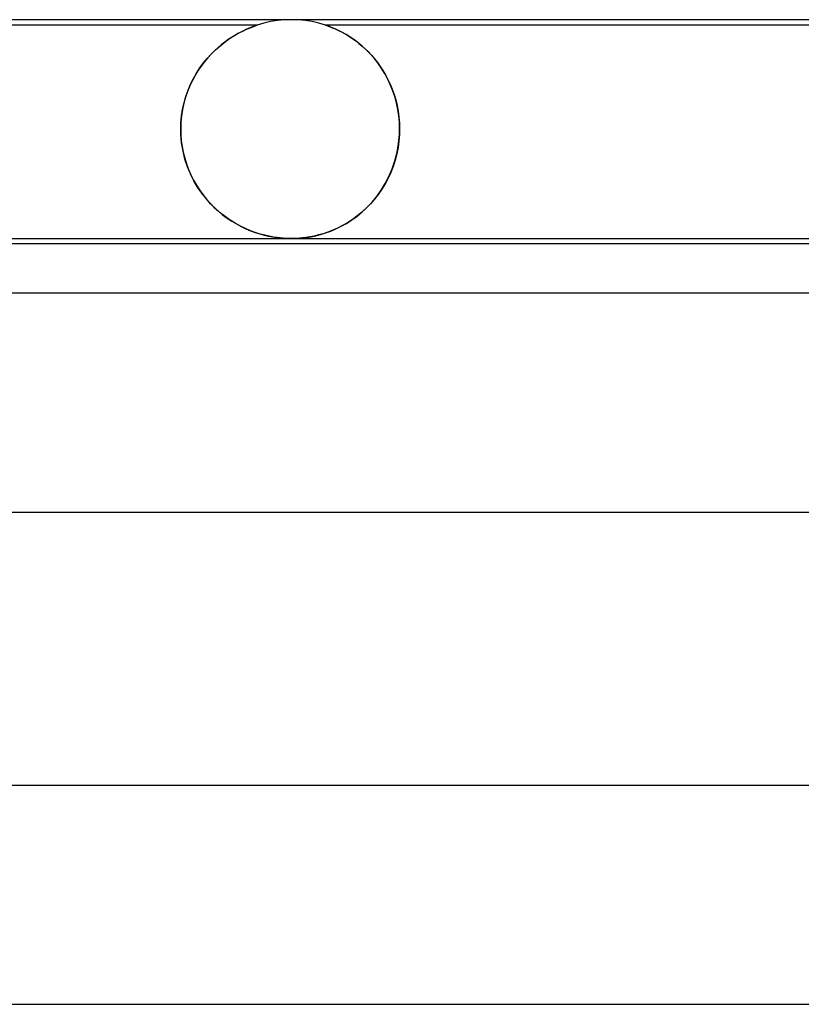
# Model space of a CAD drawing. Header units: millimetres. Extents: x -280 to 280, y -2 to 180.
# Tile 65 of 73: x 85 to 99, y 162 to 180. Entities that reach past the tile are written whole.
import ezdxf

# ---------------------------------------------------------------- set-up
doc = ezdxf.new("R2010")
doc.units = ezdxf.units.MM
doc.layers.add('HIDDEN', color=7, linetype='Continuous')
doc.layers.add('THICK', color=7, linetype='Continuous')

msp = doc.modelspace()

# ---------------------------------------------------------------- linework, layer by layer
at = {"layer": 'HIDDEN'}
for p, q in [((90, 180), (89.873, 179.996)), ((90.127, 179.996), (90, 180)), ((89.376, 179.9), (75.624, 179.9)), ((89.123, 179.798), (89.181, 179.825)), ((89.169, 179.82), (89.124, 179.799)), ((89.211, 179.838), (89.169, 179.82)), ((89.181, 179.825), (89.233, 179.848)), ((89.248, 179.854), (89.211, 179.838)), ((89.233, 179.848), (89.277, 179.865)), ((89.281, 179.867), (89.248, 179.854)), ((89.277, 179.865), (89.311, 179.878)), ((89.31, 179.877), (89.281, 179.867)), ((89.333, 179.886), (89.31, 179.877)), ((89.311, 179.878), (89.337, 179.887)), ((89.352, 179.892), (89.333, 179.886)), ((89.337, 179.887), (89.355, 179.893)), ((89.365, 179.896), (89.352, 179.892)), ((89.355, 179.893), (89.367, 179.897)), ((89.373, 179.899), (89.365, 179.896)), ((89.367, 179.897), (89.373, 179.899)), ((89.373, 179.899), (89.375, 179.9)), ((89.375, 179.9), (89.373, 179.899)), ((89.497, 179.936), (89.376, 179.9)), ((89.621, 179.964), (89.497, 179.936)), ((89.747, 179.984), (89.621, 179.964)), ((89.873, 179.996), (89.747, 179.984)), ((90.253, 179.984), (90.127, 179.996)), ((90.379, 179.964), (90.253, 179.984)), ((90.503, 179.936), (90.379, 179.964)), ((90.624, 179.9), (90.503, 179.936)), ((104.376, 179.9), (90.624, 179.9)), ((90.627, 179.899), (90.625, 179.9)), ((90.625, 179.9), (90.63, 179.898)), ((90.633, 179.897), (90.627, 179.899)), ((90.63, 179.898), (90.648, 179.892)), ((90.644, 179.894), (90.633, 179.897)), ((90.661, 179.888), (90.644, 179.894)), ((90.648, 179.892), (90.675, 179.882)), ((90.686, 179.879), (90.661, 179.888)), ((90.675, 179.882), (90.709, 179.869)), ((90.72, 179.866), (90.686, 179.879)), ((90.709, 179.869), (90.748, 179.854)), ((90.762, 179.848), (90.72, 179.866)), ((90.748, 179.854), (90.788, 179.838)), ((90.813, 179.826), (90.762, 179.848)), ((90.788, 179.838), (90.827, 179.82)), ((90.87, 179.799), (90.813, 179.826)), ((90.827, 179.82), (90.869, 179.8)), ((88.844, 179.635), (88.919, 179.685)), ((88.906, 179.677), (88.844, 179.636)), ((88.964, 179.714), (88.906, 179.677)), ((88.919, 179.685), (88.991, 179.728)), ((89.021, 179.746), (88.964, 179.714)), ((88.991, 179.728), (89.059, 179.766)), ((89.074, 179.774), (89.021, 179.746)), ((89.059, 179.766), (89.123, 179.798)), ((89.124, 179.799), (89.074, 179.774)), ((90.869, 179.8), (90.914, 179.778)), ((90.933, 179.767), (90.87, 179.799)), ((90.914, 179.778), (90.962, 179.752)), ((91, 179.729), (90.933, 179.767)), ((90.962, 179.752), (91.013, 179.722)), ((91.07, 179.686), (91, 179.729)), ((91.013, 179.722), (91.066, 179.689)), ((91.066, 179.689), (91.121, 179.653)), ((91.144, 179.636), (91.07, 179.686)), ((91.121, 179.653), (91.178, 179.612)), ((88.653, 179.486), (88.589, 179.426)), ((88.613, 179.449), (88.69, 179.518)), ((88.717, 179.541), (88.653, 179.486)), ((88.69, 179.518), (88.767, 179.58)), ((88.782, 179.591), (88.717, 179.541)), ((88.767, 179.58), (88.844, 179.635)), ((88.844, 179.636), (88.782, 179.591)), ((91.218, 179.581), (91.144, 179.636)), ((91.178, 179.612), (91.236, 179.567)), ((91.294, 179.518), (91.218, 179.581)), ((91.236, 179.567), (91.294, 179.518)), ((91.369, 179.449), (91.294, 179.518)), ((91.294, 179.518), (91.352, 179.466)), ((91.352, 179.466), (91.409, 179.41)), ((88.394, 179.21), (88.464, 179.295)), ((88.464, 179.295), (88.404, 179.222)), ((88.464, 179.295), (88.537, 179.375)), ((88.526, 179.363), (88.464, 179.295)), ((88.589, 179.426), (88.526, 179.363)), ((88.537, 179.375), (88.613, 179.449)), ((91.443, 179.375), (91.369, 179.449)), ((91.409, 179.41), (91.466, 179.35)), ((91.513, 179.294), (91.443, 179.375)), ((91.466, 179.35), (91.52, 179.286)), ((91.581, 179.209), (91.513, 179.294)), ((91.52, 179.286), (91.574, 179.218)), ((88.267, 179.024), (88.328, 179.119)), ((88.346, 179.145), (88.291, 179.063)), ((88.328, 179.119), (88.394, 179.21)), ((88.404, 179.222), (88.346, 179.145)), ((91.574, 179.218), (91.625, 179.147)), ((91.644, 179.118), (91.581, 179.209)), ((91.625, 179.147), (91.674, 179.072)), ((91.704, 179.023), (91.644, 179.118)), ((88.158, 178.819), (88.209, 178.924)), ((88.239, 178.977), (88.19, 178.886)), ((88.209, 178.924), (88.267, 179.024)), ((88.291, 179.063), (88.239, 178.977)), ((91.674, 179.072), (91.721, 178.992)), ((91.759, 178.922), (91.704, 179.023)), ((91.721, 178.992), (91.765, 178.909)), ((91.808, 178.817), (91.759, 178.922)), ((88.144, 178.79), (88.103, 178.689)), ((88.111, 178.71), (88.158, 178.819)), ((88.19, 178.886), (88.144, 178.79)), ((91.765, 178.909), (91.806, 178.821)), ((91.806, 178.821), (91.844, 178.73)), ((91.852, 178.709), (91.808, 178.817)), ((88.067, 178.584), (88.036, 178.474)), ((88.038, 178.482), (88.072, 178.598)), ((88.103, 178.689), (88.067, 178.584)), ((88.072, 178.598), (88.111, 178.71)), ((91.844, 178.73), (91.878, 178.635)), ((91.89, 178.596), (91.852, 178.709)), ((91.878, 178.635), (91.907, 178.536)), ((91.922, 178.48), (91.89, 178.596)), ((88.036, 178.474), (88.011, 178.36)), ((88.012, 178.363), (88.038, 178.482)), ((91.907, 178.536), (91.932, 178.433)), ((91.946, 178.361), (91.922, 178.48)), ((91.932, 178.433), (91.952, 178.327)), ((87.981, 178.121), (87.993, 178.243)), ((87.993, 178.242), (87.981, 178.122)), ((87.993, 178.243), (88.012, 178.363)), ((88.011, 178.36), (87.993, 178.242)), ((91.964, 178.242), (91.946, 178.361)), ((91.952, 178.327), (91.967, 178.22)), ((91.975, 178.121), (91.964, 178.242)), ((91.967, 178.22), (91.975, 178.11)), ((87.981, 178.122), (87.977, 178)), ((87.977, 178), (87.981, 178.121)), ((91.978, 178), (91.975, 178.121)), ((91.975, 178.11), (91.978, 178)), ((87.977, 178), (87.977, 177.983)), ((87.977, 177.983), (87.977, 178)), ((87.977, 177.983), (87.978, 177.967)), ((87.978, 177.967), (87.977, 177.983)), ((87.978, 177.967), (87.978, 177.95)), ((87.978, 177.95), (87.978, 177.967)), ((87.978, 177.95), (87.978, 177.933)), ((87.978, 177.933), (87.978, 177.95)), ((87.978, 177.933), (87.979, 177.917)), ((87.979, 177.917), (87.978, 177.933)), ((87.979, 177.917), (87.98, 177.9)), ((87.98, 177.9), (87.979, 177.917)), ((87.994, 177.746), (87.98, 177.9)), ((87.98, 177.9), (87.988, 177.791)), ((91.961, 177.735), (91.976, 177.9)), ((91.976, 177.9), (91.966, 177.782)), ((91.976, 177.9), (91.977, 177.917)), ((91.977, 177.917), (91.976, 177.9)), ((91.977, 177.933), (91.978, 177.95)), ((91.978, 177.95), (91.977, 177.933)), ((91.977, 177.917), (91.977, 177.933)), ((91.977, 177.933), (91.977, 177.917)), ((91.978, 177.983), (91.978, 178)), ((91.978, 178), (91.978, 177.983)), ((91.978, 177.967), (91.978, 177.983)), ((91.978, 177.983), (91.978, 177.967)), ((91.978, 177.95), (91.978, 177.967)), ((91.978, 177.967), (91.978, 177.95)), ((87.988, 177.791), (88.003, 177.683)), ((88.019, 177.596), (87.994, 177.746)), ((88.003, 177.683), (88.023, 177.576)), ((91.95, 177.665), (91.927, 177.548)), ((91.933, 177.576), (91.961, 177.735)), ((91.966, 177.782), (91.95, 177.665)), ((88.055, 177.451), (88.019, 177.596)), ((88.023, 177.576), (88.05, 177.471)), ((91.894, 177.422), (91.933, 177.576)), ((91.927, 177.548), (91.897, 177.432)), ((88.05, 177.471), (88.082, 177.366)), ((88.101, 177.312), (88.055, 177.451)), ((88.082, 177.366), (88.12, 177.264)), ((88.156, 177.18), (88.101, 177.312)), ((91.86, 177.319), (91.818, 177.209)), ((91.844, 177.275), (91.894, 177.422)), ((91.897, 177.432), (91.86, 177.319)), ((88.12, 177.264), (88.163, 177.165)), ((88.218, 177.056), (88.156, 177.18)), ((88.163, 177.165), (88.211, 177.069)), ((91.718, 177.005), (91.785, 177.136)), ((91.818, 177.209), (91.769, 177.102)), ((91.785, 177.136), (91.844, 177.275)), ((88.211, 177.069), (88.264, 176.976)), ((88.287, 176.939), (88.218, 177.056)), ((88.264, 176.976), (88.322, 176.887)), ((91.643, 176.883), (91.718, 177.005)), ((91.714, 176.999), (91.654, 176.9)), ((91.769, 177.102), (91.714, 176.999)), ((88.361, 176.83), (88.287, 176.939)), ((88.322, 176.887), (88.383, 176.802)), ((88.441, 176.729), (88.361, 176.83)), ((88.383, 176.802), (88.448, 176.72)), ((91.477, 176.666), (91.562, 176.77)), ((91.589, 176.806), (91.519, 176.716)), ((91.562, 176.77), (91.643, 176.883)), ((91.654, 176.9), (91.589, 176.806)), ((88.524, 176.635), (88.441, 176.729)), ((88.448, 176.72), (88.517, 176.643)), ((88.517, 176.643), (88.59, 176.569)), ((88.61, 176.55), (88.524, 176.635)), ((91.445, 176.631), (91.367, 176.552)), ((91.387, 176.571), (91.477, 176.666)), ((91.519, 176.716), (91.445, 176.631)), ((88.59, 176.569), (88.666, 176.5)), ((88.699, 176.471), (88.61, 176.55)), ((88.666, 176.5), (88.744, 176.435)), ((88.79, 176.4), (88.699, 176.471)), ((88.744, 176.435), (88.826, 176.374)), ((88.882, 176.336), (88.79, 176.4)), ((91.105, 176.339), (91.201, 176.408)), ((91.2, 176.407), (91.113, 176.344)), ((91.285, 176.477), (91.2, 176.407)), ((91.201, 176.408), (91.295, 176.485)), ((91.367, 176.552), (91.285, 176.477)), ((91.295, 176.485), (91.387, 176.571)), ((88.826, 176.374), (88.91, 176.318)), ((88.975, 176.278), (88.882, 176.336)), ((88.91, 176.318), (88.996, 176.266)), ((89.068, 176.227), (88.975, 176.278)), ((88.996, 176.266), (89.082, 176.22)), ((89.16, 176.182), (89.068, 176.227)), ((90.815, 176.176), (90.912, 176.223)), ((90.935, 176.236), (90.846, 176.191)), ((90.912, 176.223), (91.008, 176.277)), ((91.024, 176.287), (90.935, 176.236)), ((91.008, 176.277), (91.105, 176.339)), ((91.113, 176.344), (91.024, 176.287)), ((89.082, 176.22), (89.168, 176.179)), ((89.252, 176.143), (89.16, 176.182)), ((89.168, 176.179), (89.254, 176.143)), ((89.341, 176.11), (89.252, 176.143)), ((89.254, 176.143), (89.339, 176.111)), ((89.339, 176.111), (89.422, 176.084)), ((89.429, 176.082), (89.341, 176.11)), ((89.422, 176.084), (89.504, 176.061)), ((89.515, 176.059), (89.429, 176.082)), ((89.504, 176.061), (89.583, 176.043)), ((89.597, 176.04), (89.515, 176.059)), ((89.583, 176.043), (89.657, 176.029)), ((89.672, 176.027), (89.597, 176.04)), ((90.414, 176.044), (90.337, 176.029)), ((90.359, 176.033), (90.445, 176.051)), ((90.497, 176.064), (90.414, 176.044)), ((90.445, 176.051), (90.534, 176.074)), ((90.582, 176.088), (90.497, 176.064)), ((90.534, 176.074), (90.626, 176.102)), ((90.669, 176.117), (90.582, 176.088)), ((90.626, 176.102), (90.72, 176.136)), ((90.757, 176.151), (90.669, 176.117)), ((90.72, 176.136), (90.815, 176.176)), ((90.846, 176.191), (90.757, 176.151)), ((89.657, 176.029), (89.724, 176.018)), ((89.738, 176.017), (89.672, 176.027)), ((89.724, 176.018), (89.786, 176.011)), ((89.797, 176.01), (89.738, 176.017)), ((89.786, 176.011), (89.843, 176.006)), ((89.849, 176.006), (89.797, 176.01)), ((89.843, 176.006), (89.896, 176.003)), ((89.899, 176.002), (89.849, 176.006)), ((89.896, 176.003), (89.947, 176.001)), ((89.949, 176.001), (89.899, 176.002)), ((89.947, 176.001), (89.998, 176)), ((89.998, 176), (89.949, 176.001)), ((90.046, 176.001), (89.998, 176)), ((89.998, 176), (90.05, 176.001)), ((90.094, 176.002), (90.046, 176.001)), ((90.05, 176.001), (90.103, 176.003)), ((90.146, 176.005), (90.094, 176.002)), ((90.103, 176.003), (90.157, 176.006)), ((90.203, 176.01), (90.146, 176.005)), ((90.157, 176.006), (90.216, 176.012)), ((90.266, 176.018), (90.203, 176.01)), ((90.216, 176.012), (90.283, 176.02)), ((90.337, 176.029), (90.266, 176.018)), ((90.283, 176.02), (90.359, 176.033))]:
    msp.add_line(p, q, dxfattribs=at)
at = {"layer": 'THICK'}
for p, q in [((148, 180), (-148, 180)), ((76.064, 176), (147.986, 176)), ((145.805, 175.9), (76.09, 175.9)), ((151.5, 175), (-151.5, 175)), ((77.343, 171), (151.489, 171)), ((156, 166), (-156, 166)), ((79.644, 162), (155.989, 162))]:
    msp.add_line(p, q, dxfattribs=at)

doc.saveas('drawing.dxf')
